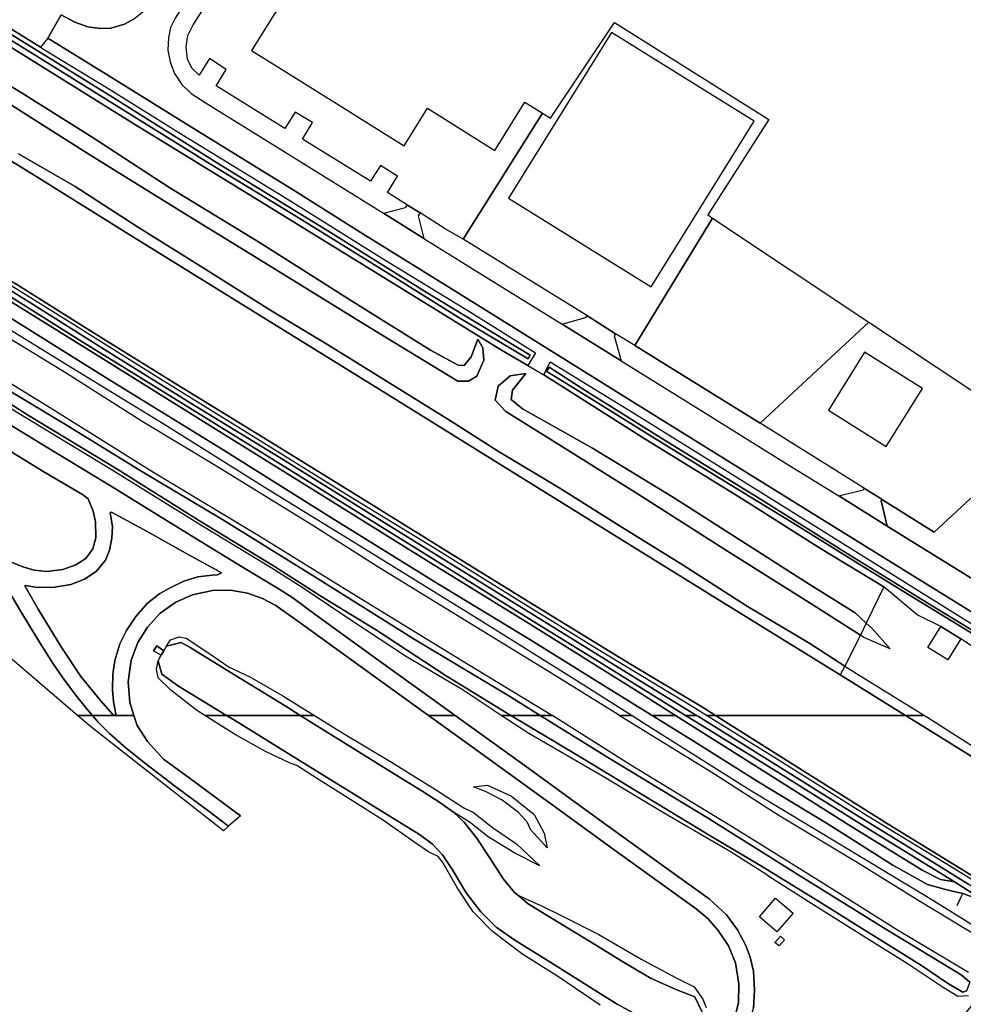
# Model space of a CAD drawing. Extents: x -26035517 to 31750492, y -9237385 to 8160032.
# Tile 101 of 256: x -12175770 to -11937901, y -2438812 to -2190548. Entities that reach past the tile are written whole.
import ezdxf

# ---------------------------------------------------------------- set-up
doc = ezdxf.new("R2010")
doc.units = 0
doc.layers.add('T-25', color=7, linetype='CONTINUOUS')

msp = doc.modelspace()

# ---------------------------------------------------------------- linework, layer by layer
at = {"layer": 'T-25', "color": 9}
for points in [[(-12471833, -1955642, 7020), (-12147099, -2149519, 7003), (-12127597, -2161732, 7703), (-12127597, -2161732, 7703), (-12132852, -2170476, 7703), (-12142139, -2185563, 7703), (-12144230, -2188263, 7703), (-12146760, -2190279, 7703), (-12149381, -2191659, 7703), (-12152759, -2192718, 7703), (-12155450, -2192807, 7703), (-12158553, -2192374, 7703), (-12161854, -2191169, 7703), (-12165312, -2189349, 7703), (-12168719, -2195186, 7533), (-12170517, -2197497, 7544), (-12187675, -2186894, 7330)], [(-12118608, -2167362, 7647), (-12123344, -2168735, 7647), (-12133259, -2184770, 7640), (-12136614, -2190177, 7640), (-12137738, -2192554, 7643), (-12138283, -2195124, 7643), (-12138400, -2198227, 7640), (-12137855, -2201204, 7630), (-12136783, -2204092, 7623), (-12134866, -2206861, 7617), (-12132548, -2209129, 7587), (-12128997, -2211393, 7587), (-12108412, -2224199, 7713), (-12084045, -2239368, 7857), (-12078473, -2237935, 7890), (-12077984, -2237284, 7893), (-12074788, -2239259, 7893), (-12075290, -2239987, 7893), (-12073870, -2245753, 7937), (-12056810, -2256321, 7923), (-12039018, -2267313, 7960), (-12032894, -2265539, 7960), (-12032781, -2265159, 7957)], [(-12077984, -2237284, 7893), (-12083058, -2234147, 7893), (-12080493, -2229967, 7893), (-12084833, -2227354, 7893), (-12087368, -2231287, 7893), (-12104469, -2220678, 7893), (-12101954, -2216473, 7893), (-12106308, -2213891, 7763), (-12108965, -2217981, 7763), (-12126214, -2207220, 7773), (-12123697, -2203120, 7740), (-12127911, -2200371, 7727), (-12130563, -2204533, 7727), (-12132315, -2202823, 7727), (-12133475, -2200552, 7727), (-12133819, -2197399, 7727), (-12133426, -2194575, 7727), (-12132032, -2191818, 7727), (-12123832, -2178965, 7727), (-12117212, -2168236, 7690)], [(-12105759, -2179718, 14843), (-12117358, -2198321, 14843), (-12104647, -2206246, 14843), (-12078880, -2222312, 11447), (-12073003, -2212886, 11477), (-12055976, -2223502, 16290), (-12048391, -2211336, 16290), (-12043952, -2214116, 8007), (-12043952, -2214116, 8007), (-12063980, -2245857, 7957), (-12068493, -2243280, 7957), (-12074788, -2239259, 7893), (-12077984, -2237284, 7893), (-12083058, -2234147, 7893), (-12080493, -2229967, 7893), (-12084833, -2227354, 7893), (-12087368, -2231287, 7893), (-12104469, -2220678, 7893), (-12101954, -2216473, 7893), (-12106308, -2213891, 7763), (-12108965, -2217981, 7763), (-12126214, -2207220, 7773), (-12123697, -2203120, 7740), (-12127911, -2200371, 7727), (-12130563, -2204533, 7727), (-12132315, -2202823, 7727), (-12133475, -2200552, 7727), (-12133819, -2197399, 7727), (-12133426, -2194575, 7727), (-12132032, -2191818, 7727), (-12123832, -2178965, 7727)], [(-12193784, -2184423, 5973), (-12172037, -2197864, 5973), (-12172037, -2197864, 5973), (-12152348, -2210087, 5980), (-12125460, -2226968, 5980), (-12098076, -2243825, 5980), (-12073048, -2259458, 5980), (-12047050, -2275137, 5980), (-12047625, -2276045, 5980), (-12065207, -2265537, 5980), (-12085250, -2253045, 5913), (-12106406, -2239947, 5913), (-12128097, -2226707, 5913), (-12150120, -2213022, 5913), (-12172584, -2199070, 5973), (-12193860, -2185975, 5973)], [(-12193860, -2185975, 5973), (-12172584, -2199070, 5973), (-12150120, -2213022, 5913), (-12128097, -2226707, 5913), (-12106406, -2239947, 5913), (-12085250, -2253045, 5913), (-12065207, -2265537, 5980), (-12047625, -2276045, 5980), (-12047050, -2275137, 5980), (-12073048, -2259458, 5980), (-12098076, -2243825, 5980), (-12125460, -2226968, 5980), (-12152348, -2210087, 5980), (-12172037, -2197864, 5973), (-12172037, -2197864, 5973), (-12193784, -2184423, 5973)], [(-12187675, -2186894, 7330), (-12170517, -2197497, 7544), (-12170517, -2197497, 7544), (-12169755, -2197968, 7553), (-12152920, -2208237, 7710), (-12135678, -2219005, 7707), (-12108355, -2235752, 7853), (-12084600, -2250636, 7970), (-12062136, -2264270, 7993), (-12045746, -2274552, 7863), (-12047642, -2277738, 7663), (-12054355, -2273877, 8160), (-12060028, -2270314, 7620), (-12086134, -2254197, 7413), (-12115507, -2236104, 7377), (-12146542, -2217083, 7250), (-12170433, -2202171, 7243), (-12194068, -2187597, 7147)], [(-12194068, -2187597, 7147), (-12170433, -2202171, 7243), (-12146542, -2217083, 7250), (-12115507, -2236104, 7377), (-12086134, -2254197, 7413), (-12060028, -2270314, 7620), (-12054355, -2273877, 8160), (-12047642, -2277738, 7663), (-12043663, -2280108, 7590), (-12018597, -2295980, 7550), (-11993664, -2311400, 7557), (-11973897, -2323861, 7570), (-11957953, -2333542, 7633), (-11957953, -2333542, 7633), (-11962352, -2342684, 7743), (-11965150, -2340145, 7490), (-11976747, -2332859, 7380), (-11993745, -2322017, 7303), (-12010991, -2310998, 7403), (-12031357, -2298619, 7457), (-12049044, -2288702, 7447), (-12051876, -2286342, 7370), (-12051562, -2283933, 7307), (-12048161, -2279754, 7487), (-12052141, -2280319, 7963), (-12055115, -2282912, 8103), (-12055922, -2286443, 8447), (-12053249, -2289355, 8567), (-12041626, -2296587, 8630), (-12020575, -2309783, 8647), (-11997365, -2324523, 8600), (-11975847, -2338072, 8597), (-11963847, -2345750, 8840), (-11967801, -2353572, 8727), (-11976589, -2347801, 8557), (-11992530, -2338327, 8563), (-12008539, -2328121, 8580), (-12024369, -2318243, 8607), (-12039601, -2308711, 8640), (-12055354, -2299243, 8627), (-12067166, -2291692, 8677), (-12081777, -2282640, 8670), (-12097915, -2272645, 8733), (-12112700, -2263713, 8717), (-12129479, -2253142, 8760), (-12146042, -2242745, 8780), (-12161761, -2232635, 8773), (-12176103, -2224359, 8737)], [(-12146760, -2190279, 7703), (-12149381, -2191659, 7703), (-12152759, -2192718, 7703), (-12155450, -2192807, 7703), (-12158553, -2192374, 7703), (-12161854, -2191169, 7703), (-12165312, -2189349, 7703), (-12168719, -2195186, 7533), (-12153965, -2204249, 7633), (-12130667, -2218775, 7660), (-12106586, -2233636, 7943), (-12089295, -2244507, 7990), (-12068259, -2257539, 7957), (-12045289, -2271886, 8017), (-12020504, -2287285, 7937), (-11996974, -2301922, 7967), (-11974647, -2315815, 7957), (-11949047, -2331702, 7983), (-11921464, -2348754, 7970)], [(-11921464, -2348754, 7970), (-11949047, -2331702, 7983), (-11974647, -2315815, 7957), (-11996974, -2301922, 7967), (-12020504, -2287285, 7937), (-12045289, -2271886, 8017), (-12068259, -2257539, 7957), (-12089295, -2244507, 7990), (-12106586, -2233636, 7943), (-12130667, -2218775, 7660), (-12153965, -2204249, 7633), (-12168719, -2195186, 7533), (-12165312, -2189349, 7703), (-12161854, -2191169, 7703), (-12158553, -2192374, 7703), (-12155450, -2192807, 7703), (-12152759, -2192718, 7703), (-12149381, -2191659, 7703), (-12146760, -2190279, 7703)], [(-12136614, -2190177, 7640), (-12137738, -2192554, 7643), (-12138283, -2195124, 7643), (-12138400, -2198227, 7640), (-12137855, -2201204, 7630), (-12136783, -2204092, 7623), (-12134866, -2206861, 7617), (-12132548, -2209129, 7587), (-12128997, -2211393, 7587), (-12108412, -2224199, 7713), (-12084045, -2239368, 7857), (-12073870, -2245753, 7937), (-12056810, -2256321, 7923), (-12039018, -2267313, 7960), (-12024187, -2276525, 7957), (-12002926, -2289721, 7913), (-11981895, -2302837, 7997), (-11969269, -2310597, 7960), (-11957085, -2318211, 7940), (-11935091, -2331887, 7963)], [(-12168719, -2195186, 7533), (-12170517, -2197497, 7544)], [(-12192590, -2198444, 7183), (-12175153, -2209112, 7180), (-12157539, -2220153, 7270), (-12137901, -2232912, 7333), (-12115613, -2246539, 7333), (-12092111, -2261405, 7310), (-12072207, -2273900, 7287), (-12065280, -2277624, 7380), (-12063700, -2277762, 7437), (-12061955, -2275552, 7417), (-12060296, -2271061, 7390), (-12059004, -2273301, 7760), (-12058779, -2276413, 7987), (-12060522, -2280432, 8157), (-12062612, -2281694, 8263), (-12065304, -2281688, 8423), (-12087463, -2268282, 8563), (-12111770, -2253177, 8583), (-12134188, -2239454, 8667), (-12158052, -2224593, 8667), (-12179428, -2211100, 8850)], [(-12179428, -2211100, 8850), (-12158052, -2224593, 8667), (-12134188, -2239454, 8667), (-12111770, -2253177, 8583), (-12087463, -2268282, 8563), (-12065304, -2281688, 8423), (-12062612, -2281694, 8263), (-12060522, -2280432, 8157), (-12058779, -2276413, 7987), (-12059004, -2273301, 7760), (-12060296, -2271061, 7390), (-12061955, -2275552, 7417), (-12063700, -2277762, 7437), (-12065280, -2277624, 7380), (-12072207, -2273900, 7287), (-12092111, -2261405, 7310), (-12115613, -2246539, 7333), (-12137901, -2232912, 7333), (-12157539, -2220153, 7270), (-12175153, -2209112, 7180), (-12192590, -2198444, 7183)], [(-12192590, -2198444, 7183), (-12175153, -2209112, 7180), (-12157539, -2220153, 7270), (-12137901, -2232912, 7333), (-12115613, -2246539, 7333), (-12092111, -2261405, 7310), (-12072207, -2273900, 7287), (-12065280, -2277624, 7380), (-12063700, -2277762, 7437), (-12061955, -2275552, 7417), (-12060296, -2271061, 7390), (-12059004, -2273301, 7760), (-12058779, -2276413, 7987), (-12060522, -2280432, 8157), (-12062612, -2281694, 8263), (-12065304, -2281688, 8423), (-12087463, -2268282, 8563), (-12111770, -2253177, 8583), (-12134188, -2239454, 8667), (-12158052, -2224593, 8667), (-12179428, -2211100, 8850)], [(-11952493, -2365970, 7933), (-11968954, -2355734, 7933), (-11998334, -2337565, 7933), (-12025734, -2320566, 7933), (-12056485, -2301502, 7933), (-12083415, -2284803, 7933), (-12111776, -2267229, 7933), (-12148822, -2244258, 7933), (-12172149, -2229792, 7933), (-12185369, -2221618, 7987)], [(-12176103, -2224359, 8737), (-12161761, -2232635, 8773), (-12146042, -2242745, 8780), (-12129479, -2253142, 8760), (-12112700, -2263713, 8717), (-12097915, -2272645, 8733), (-12081777, -2282640, 8670), (-12067166, -2291692, 8677), (-12055354, -2299243, 8627), (-12039601, -2308711, 8640), (-12024369, -2318243, 8607), (-12008539, -2328121, 8580), (-11992530, -2338327, 8563), (-11976589, -2347801, 8557), (-11967801, -2353572, 8727), (-11967801, -2353572, 8727), (-11968954, -2355734, 7933), (-11998334, -2337565, 7933), (-12025734, -2320566, 7933), (-12056485, -2301502, 7933), (-12083415, -2284803, 7933), (-12111776, -2267229, 7933), (-12148822, -2244258, 7933), (-12172149, -2229792, 7933), (-12185369, -2221618, 7987)], [(-12176103, -2224359, 8737), (-12161761, -2232635, 8773), (-12146042, -2242745, 8780), (-12129479, -2253142, 8760), (-12112700, -2263713, 8717), (-12097915, -2272645, 8733), (-12081777, -2282640, 8670), (-12067166, -2291692, 8677), (-12055354, -2299243, 8627), (-12039601, -2308711, 8640), (-12024369, -2318243, 8607), (-12008539, -2328121, 8580), (-11992530, -2338327, 8563), (-11976589, -2347801, 8557), (-11967801, -2353572, 8727), (-11964841, -2355430, 8570), (-11947689, -2365970, 8567), (-11947689, -2365970, 8567), (-11952493, -2365970, 7933), (-11968954, -2355734, 7933), (-11998334, -2337565, 7933), (-12025734, -2320566, 7933), (-12056485, -2301502, 7933), (-12083415, -2284803, 7933), (-12111776, -2267229, 7933), (-12148822, -2244258, 7933), (-12172149, -2229792, 7933), (-12185369, -2221618, 7987)], [(-12185369, -2221618, 7987), (-12172149, -2229792, 7933), (-12148822, -2244258, 7933), (-12111776, -2267229, 7933), (-12083415, -2284803, 7933), (-12056485, -2301502, 7933), (-12025734, -2320566, 7933), (-11998334, -2337565, 7933), (-11968954, -2355734, 7933), (-11952493, -2365970, 7933), (-11952493, -2365970, 7933), (-12000341, -2365970, 7933), (-12003610, -2363904, 7933), (-12021764, -2353088, 7933), (-12046326, -2338023, 7870), (-12067465, -2324962, 7870), (-12089606, -2311230, 7870), (-12113161, -2296636, 7870), (-12135283, -2283007, 7870), (-12156975, -2269548, 7870), (-12177184, -2256868, 7870)], [(-12068493, -2243280, 7957), (-12074788, -2239259, 7893)], [(-12073870, -2245753, 7937), (-12084045, -2239368, 7857)], [(-12063980, -2245857, 7957), (-12068493, -2243280, 7957)], [(-12010421, -2365970, 8430), (-12020144, -2359836, 8423), (-12047281, -2342881, 8423), (-12073287, -2326824, 8423), (-12101589, -2309172, 8423), (-12130235, -2291321, 8423), (-12155989, -2275313, 8423), (-12183526, -2258253, 8423), (-12202424, -2246554, 8527)], [(-12005161, -2365970, 8547), (-12023914, -2354506, 8557), (-12045356, -2341222, 8573), (-12065977, -2328426, 8620), (-12088083, -2314760, 8640), (-12110342, -2300840, 8587), (-12131705, -2287806, 8580), (-12152096, -2275123, 8610), (-12172820, -2262147, 8600), (-12187600, -2252925, 8590), (-12199319, -2245729, 8583)], [(-12197055, -2244489, 7987), (-12177184, -2256868, 7870), (-12156975, -2269548, 7870), (-12135283, -2283007, 7870), (-12113161, -2296636, 7870), (-12089606, -2311230, 7870), (-12067465, -2324962, 7870), (-12046326, -2338023, 7870), (-12021764, -2353088, 7933), (-12003610, -2363904, 7933), (-12000341, -2365970, 7933)], [(-12199958, -2246846, 8587), (-12180730, -2258756, 8610), (-12159151, -2272250, 8653), (-12136934, -2286006, 8637), (-12114499, -2299814, 8657), (-12093806, -2312695, 8597), (-12072111, -2326125, 8603), (-12049106, -2340500, 8570), (-12026992, -2354159, 8540), (-12007921, -2365970, 8507)], [(-12203809, -2249733, 8463), (-12181470, -2263714, 8330), (-12152897, -2281517, 8393), (-12124477, -2298971, 8397), (-12097141, -2316159, 8313), (-12070875, -2332453, 8293), (-12047190, -2346833, 8293), (-12027557, -2359035, 8293), (-12016349, -2365970, 8325)], [(-12187600, -2252925, 8590), (-12172820, -2262147, 8600), (-12152096, -2275123, 8610), (-12131705, -2287806, 8580), (-12110342, -2300840, 8587), (-12088083, -2314760, 8640), (-12065977, -2328426, 8620), (-12045356, -2341222, 8573), (-12023914, -2354506, 8557), (-12005161, -2365970, 8547), (-12005161, -2365970, 8547), (-12007921, -2365970, 8507), (-12026992, -2354159, 8540), (-12049106, -2340500, 8570), (-12072111, -2326125, 8603), (-12093806, -2312695, 8597), (-12114499, -2299814, 8657), (-12136934, -2286006, 8637), (-12159151, -2272250, 8653), (-12180730, -2258756, 8610)], [(-12177184, -2256868, 7870), (-12156975, -2269548, 7870), (-12135283, -2283007, 7870), (-12113161, -2296636, 7870), (-12089606, -2311230, 7870), (-12067465, -2324962, 7870), (-12046326, -2338023, 7870), (-12021764, -2353088, 7933), (-12003610, -2363904, 7933), (-12000341, -2365970, 7933), (-12000341, -2365970, 7933), (-12002644, -2365970, 8577), (-12006217, -2363754, 8577), (-12028492, -2350268, 8583), (-12050860, -2336516, 8593), (-12071095, -2323917, 8627), (-12092851, -2310614, 8607), (-12116632, -2295791, 8597), (-12139573, -2281616, 8640), (-12161744, -2267738, 8593), (-12182747, -2254675, 8567)], [(-12183526, -2258253, 8423), (-12155989, -2275313, 8423), (-12130235, -2291321, 8423), (-12101589, -2309172, 8423), (-12073287, -2326824, 8423), (-12047281, -2342881, 8423), (-12020144, -2359836, 8423), (-12010421, -2365970, 8430), (-12010421, -2365970, 8430), (-12016349, -2365970, 8325), (-12027557, -2359035, 8293), (-12047190, -2346833, 8293), (-12070875, -2332453, 8293), (-12097141, -2316159, 8313), (-12124477, -2298971, 8397), (-12152897, -2281517, 8393), (-12181470, -2263714, 8330)], [(-12190722, -2261043, 8267), (-12165548, -2276463, 8267), (-12139199, -2292643, 8267), (-12113442, -2308775, 8260), (-12088591, -2324020, 8260), (-12060455, -2341437, 8280), (-12035325, -2357147, 8220), (-12021397, -2365970, 8209), (-12024650, -2365970, 7477), (-12024822, -2365864, 7477), (-12043100, -2354445, 7413), (-12065898, -2340506, 7480), (-12085212, -2328650, 7450), (-12101633, -2318271, 7430), (-12125931, -2303286, 7370), (-12144935, -2291874, 7400), (-12164022, -2279686, 7337), (-12185025, -2266936, 7317)], [(-12044604, -2365970, 6483), (-12052488, -2361073, 6483), (-12076371, -2346774, 6483), (-12101371, -2331064, 6483), (-12124840, -2316447, 6483), (-12144980, -2304430, 6483), (-12164191, -2292601, 6483), (-12186634, -2279197, 6483), (-12200015, -2270908, 6483), (-12213235, -2262251, 6373)], [(-12214636, -2264507, 6373), (-12194212, -2277166, 6327), (-12173803, -2290145, 6327), (-12151056, -2303929, 6327), (-12130478, -2316899, 6327), (-12111798, -2328283, 6327), (-12099857, -2335861, 6327), (-12085861, -2344470, 6327), (-12068267, -2355973, 6327), (-12057209, -2362836, 6327), (-12051978, -2365970, 6327)], [(-12024187, -2276525, 7957), (-12039018, -2267313, 7960)], [(-12065973, -2365970, 7342), (-12067495, -2364871, 7347), (-12084528, -2352593, 7397), (-12100994, -2340681, 7527), (-12106956, -2336345, 7597), (-12110393, -2334152, 7607), (-12119465, -2328669, 7770), (-12125487, -2324980, 7727), (-12139001, -2316643, 7267), (-12152467, -2308344, 7257), (-12168675, -2298535, 7233), (-12184161, -2289101, 7140), (-12202286, -2278165, 7213), (-12213288, -2271561, 7250)], [(-12025546, -2269718, 7957), (-12025895, -2270262, 7957), (-12024187, -2276525, 7957), (-12002926, -2289721, 7913), (-11981895, -2302837, 7997), (-11969269, -2310597, 7960), (-11963113, -2309116, 8043), (-11962848, -2308723, 8137)], [(-12195063, -2271885, 7100), (-12168910, -2287814, 7097), (-12141759, -2304801, 7167), (-12115272, -2320802, 7170), (-12092091, -2335072, 7290), (-12064541, -2351987, 7480), (-12041435, -2365970, 7490), (-12041435, -2365970, 7490), (-12044604, -2365970, 6483), (-12052488, -2361073, 6483), (-12076371, -2346774, 6483), (-12101371, -2331064, 6483), (-12124840, -2316447, 6483), (-12144980, -2304430, 6483), (-12164191, -2292601, 6483), (-12186634, -2279197, 6483)], [(-12195063, -2271885, 7100), (-12168910, -2287814, 7097), (-12141759, -2304801, 7167), (-12115272, -2320802, 7170), (-12092091, -2335072, 7290), (-12064541, -2351987, 7480), (-12041435, -2365970, 7490), (-12044604, -2365970, 6483), (-12052488, -2361073, 6483), (-12076371, -2346774, 6483), (-12101371, -2331064, 6483), (-12124840, -2316447, 6483), (-12144980, -2304430, 6483), (-12164191, -2292601, 6483), (-12186634, -2279197, 6483)], [(-12020738, -2272698, 7957), (-11989088, -2292260, 8320)], [(-12194212, -2277166, 6327), (-12173803, -2290145, 6327), (-12151056, -2303929, 6327), (-12130478, -2316899, 6327), (-12111798, -2328283, 6327), (-12099857, -2335861, 6327), (-12085861, -2344470, 6327), (-12068267, -2355973, 6327), (-12057209, -2362836, 6327), (-12051978, -2365970, 6327), (-12054386, -2365970, 7390), (-12054386, -2365970, 7390), (-12063964, -2359612, 7400), (-12078544, -2350997, 7397), (-12092015, -2342138, 7400), (-12104292, -2333924, 7383), (-12112392, -2328773, 7323), (-12129823, -2318200, 7217), (-12152471, -2304166, 7183), (-12175509, -2290144, 7140), (-12197264, -2276753, 7127)], [(-12194212, -2277166, 6327), (-12173803, -2290145, 6327), (-12151056, -2303929, 6327), (-12130478, -2316899, 6327), (-12111798, -2328283, 6327), (-12099857, -2335861, 6327), (-12085861, -2344470, 6327), (-12068267, -2355973, 6327), (-12057209, -2362836, 6327), (-12051978, -2365970, 6327), (-12054386, -2365970, 7390), (-12054386, -2365970, 7390), (-12063964, -2359612, 7400), (-12078544, -2350997, 7397), (-12092015, -2342138, 7400), (-12104292, -2333924, 7383), (-12112392, -2328773, 7323), (-12129823, -2318200, 7217), (-12152471, -2304166, 7183), (-12175509, -2290144, 7140), (-12197264, -2276753, 7127)], [(-12186634, -2279197, 6483), (-12164191, -2292601, 6483), (-12144980, -2304430, 6483), (-12124840, -2316447, 6483), (-12101371, -2331064, 6483), (-12076371, -2346774, 6483), (-12052488, -2361073, 6483), (-12044604, -2365970, 6483), (-12051978, -2365970, 6327), (-12051978, -2365970, 6327), (-12057209, -2362836, 6327), (-12068267, -2355973, 6327), (-12085861, -2344470, 6327), (-12099857, -2335861, 6327), (-12111798, -2328283, 6327), (-12130478, -2316899, 6327), (-12151056, -2303929, 6327), (-12173803, -2290145, 6327), (-12194212, -2277166, 6327)], [(-12186634, -2279197, 6483), (-12164191, -2292601, 6483), (-12144980, -2304430, 6483), (-12124840, -2316447, 6483), (-12101371, -2331064, 6483), (-12076371, -2346774, 6483), (-12052488, -2361073, 6483), (-12044604, -2365970, 6483), (-12051978, -2365970, 6327), (-12051978, -2365970, 6327), (-12057209, -2362836, 6327), (-12068267, -2355973, 6327), (-12085861, -2344470, 6327), (-12099857, -2335861, 6327), (-12111798, -2328283, 6327), (-12130478, -2316899, 6327), (-12151056, -2303929, 6327), (-12173803, -2290145, 6327), (-12194212, -2277166, 6327)], [(-12226468, -2290259, 7317), (-12217911, -2296830, 7143), (-12208729, -2303806, 7167), (-12201118, -2309462, 7190), (-12195728, -2313860, 7200), (-12191577, -2317880, 7173), (-12186852, -2323223, 7177), (-12182697, -2328322, 7190), (-12179053, -2333783, 7190), (-12174951, -2340577, 7187), (-12170763, -2347465, 7210), (-12167293, -2352963, 7273), (-12164517, -2357101, 7347), (-12161365, -2361192, 7440), (-12158895, -2364209, 7567), (-12157408, -2365970, 7618)], [(-12184161, -2289101, 7140), (-12168675, -2298535, 7233), (-12152467, -2308344, 7257), (-12139001, -2316643, 7267), (-12125487, -2324980, 7727), (-12119465, -2328669, 7770), (-12110393, -2334152, 7607), (-12106956, -2336345, 7597), (-12100994, -2340681, 7527), (-12084528, -2352593, 7397), (-12067495, -2364871, 7347), (-12065973, -2365970, 7342), (-12065973, -2365970, 7342), (-12072742, -2365970, 7190), (-12088056, -2354907, 7193), (-12103916, -2343463, 7137), (-12111225, -2338288, 7217), (-12114589, -2336471, 7257), (-12118305, -2335161, 7240), (-12122638, -2334361, 7307), (-12127150, -2334511, 7287), (-12132184, -2335542, 7317), (-12136384, -2337446, 7257), (-12140336, -2340211, 7217), (-12143545, -2343703, 7177), (-12145972, -2347613, 7223), (-12147694, -2352080, 7277), (-12148452, -2357528, 7333), (-12148012, -2362751, 7393), (-12146976, -2365970, 7373), (-12151782, -2365970, 7811), (-12151532, -2365639, 7813), (-12152138, -2362518, 7917), (-12152401, -2359473, 7943), (-12152284, -2355599, 7947), (-12151769, -2352111, 7910), (-12150510, -2347954, 7843), (-12148834, -2344588, 7790), (-12146508, -2341037, 7747), (-12143520, -2337693, 7727), (-12140483, -2335269, 7767), (-12137653, -2333680, 7847), (-12134412, -2332161, 7890), (-12130829, -2331057, 7920), (-12127259, -2330568, 7900), (-12125945, -2330485, 7827), (-12124933, -2330026, 7817), (-12126105, -2329322, 7810), (-12133436, -2325345, 7583), (-12143668, -2319574, 7253), (-12152654, -2314738, 7333), (-12152995, -2314837, 7350), (-12152355, -2318382, 7373), (-12152560, -2321272, 7423), (-12153124, -2324294, 7423), (-12154154, -2326837, 7420), (-12156511, -2329671, 7400), (-12159424, -2331649, 7397), (-12162857, -2332958, 7390), (-12167035, -2333658, 7393), (-12171387, -2333687, 7357), (-12174266, -2333237, 7317), (-12174512, -2333321, 7310), (-12171112, -2339212, 7233), (-12165344, -2348718, 7330), (-12160343, -2356147, 7483), (-12155431, -2362229, 7573), (-12152262, -2365770, 7707), (-12151782, -2365970, 7811), (-12157408, -2365970, 7618), (-12158895, -2364209, 7567), (-12161365, -2361192, 7440), (-12164517, -2357101, 7347), (-12167293, -2352963, 7273), (-12170763, -2347465, 7210), (-12174951, -2340577, 7187), (-12179053, -2333783, 7190)], [(-12182234, -2296892, 7183), (-12169691, -2304526, 7187), (-12159962, -2310227, 7233), (-12158468, -2311381, 7243), (-12157273, -2314458, 7237), (-12156686, -2317175, 7230), (-12156573, -2321158, 7210), (-12157311, -2323972, 7213), (-12159093, -2326425, 7217), (-12161580, -2328029, 7213), (-12164938, -2329190, 7213), (-12168950, -2329669, 7240), (-12172158, -2329309, 7283), (-12174994, -2328502, 7283), (-12177859, -2327349, 7283)], [(-12177859, -2327349, 7283), (-12174994, -2328502, 7283), (-12172158, -2329309, 7283), (-12168950, -2329669, 7240), (-12164938, -2329190, 7213), (-12161580, -2328029, 7213), (-12159093, -2326425, 7217), (-12157311, -2323972, 7213), (-12156573, -2321158, 7210), (-12156686, -2317175, 7230), (-12157273, -2314458, 7237), (-12158468, -2311381, 7243), (-12159962, -2310227, 7233), (-12169691, -2304526, 7187), (-12182234, -2296892, 7183)], [(-11963055, -2308595, 8137), (-11962848, -2308723, 8137), (-11958408, -2311478, 8137), (-11958254, -2311573, 8137)], [(-11957085, -2318211, 7940), (-11969269, -2310597, 7960)], [(-11958408, -2311478, 8137), (-11958619, -2311884, 8050), (-11957085, -2318211, 7940), (-11935091, -2331887, 7963), (-11911382, -2346662, 7963), (-11909323, -2347800, 7947), (-11906366, -2348878, 7920), (-11903708, -2349491, 7907), (-11900057, -2349899, 7900), (-11896447, -2349997, 7917), (-11892454, -2349443, 7950), (-11888334, -2348292, 7967), (-11885491, -2347076, 7940), (-11882572, -2345293, 7953), (-11879143, -2342275, 7957), (-11865335, -2329255, 7900)], [(-12151782, -2365970, 7811), (-12152262, -2365770, 7707), (-12155431, -2362229, 7573), (-12160343, -2356147, 7483), (-12165344, -2348718, 7330), (-12171112, -2339212, 7233), (-12174512, -2333321, 7310), (-12174266, -2333237, 7317), (-12171387, -2333687, 7357), (-12167035, -2333658, 7393), (-12162857, -2332958, 7390), (-12159424, -2331649, 7397), (-12156511, -2329671, 7400), (-12154154, -2326837, 7420), (-12153124, -2324294, 7423), (-12152560, -2321272, 7423), (-12152355, -2318382, 7373), (-12152995, -2314837, 7350), (-12152654, -2314738, 7333), (-12143668, -2319574, 7253), (-12133436, -2325345, 7583), (-12126105, -2329322, 7810), (-12124933, -2330026, 7817), (-12125945, -2330485, 7827), (-12127259, -2330568, 7900), (-12130829, -2331057, 7920), (-12134412, -2332161, 7890), (-12137653, -2333680, 7847), (-12140483, -2335269, 7767), (-12143520, -2337693, 7727), (-12146508, -2341037, 7747), (-12148834, -2344588, 7790), (-12150510, -2347954, 7843), (-12151769, -2352111, 7910), (-12152284, -2355599, 7947), (-12152401, -2359473, 7943), (-12152138, -2362518, 7917), (-12151532, -2365639, 7813)], [(-12179053, -2333783, 7190), (-12174951, -2340577, 7187), (-12170763, -2347465, 7210), (-12167293, -2352963, 7273), (-12164517, -2357101, 7347), (-12161365, -2361192, 7440), (-12158895, -2364209, 7567), (-12157408, -2365970, 7618), (-12161182, -2365970, 7392), (-12191261, -2340239, 7220)], [(-12146976, -2365970, 7373), (-12148012, -2362751, 7393), (-12148452, -2357528, 7333), (-12147694, -2352080, 7277), (-12145972, -2347613, 7223), (-12143545, -2343703, 7177), (-12140336, -2340211, 7217), (-12136384, -2337446, 7257), (-12132184, -2335542, 7317), (-12127150, -2334511, 7287), (-12122638, -2334361, 7307), (-12118305, -2335161, 7240), (-12114589, -2336471, 7257), (-12111225, -2338288, 7217), (-12103916, -2343463, 7137), (-12088056, -2354907, 7193), (-12072742, -2365970, 7190)], [(-11943579, -2343555, 8723), (-11938550, -2346649, 9427), (-11941815, -2351957, 9427), (-11946844, -2348863, 9427), (-11943579, -2343555, 8723)], [(-12139411, -2349668, 6609), (-12141167, -2348409, 7063), (-12142013, -2349719, 7063), (-12140087, -2350817, 6635)], [(-12105040, -2365970, 6589), (-12108887, -2363578, 6587), (-12121608, -2355764, 6590), (-12132833, -2348865, 6563), (-12135052, -2347554, 6557), (-12138750, -2348544, 6583)], [(-12140891, -2352182, 6667), (-12139911, -2355569, 6670), (-12135767, -2358595, 6670), (-12123635, -2365970, 6627)], [(-12151532, -2365639, 7813), (-12151782, -2365970, 7811)], [(-12157408, -2365970, 7618), (-12155974, -2367668, 7667), (-12153120, -2370570, 7800), (-12148917, -2374222, 7843), (-12143945, -2378153, 7800), (-12136767, -2383724, 7583), (-12128384, -2389934, 7327), (-12123109, -2393917, 7230)], [(-12120090, -2391283, 7070), (-12133032, -2381683, 7103), (-12139492, -2377020, 7130), (-12143558, -2372589, 7277), (-12146160, -2368503, 7357), (-12146976, -2365970, 7373)], [(-12029453, -2439043, 7757), (-12039958, -2431893, 7567), (-12048905, -2426270, 7413), (-12056586, -2420417, 7300), (-12061426, -2415518, 7190), (-12065416, -2409557, 7253), (-12069098, -2403097, 7120), (-12070297, -2401531, 7017), (-12072739, -2400359, 7123), (-12076134, -2398029, 7370), (-12084304, -2392285, 7347), (-12101881, -2381215, 7253), (-12105940, -2378571, 7147), (-12107550, -2378009, 7150), (-12113841, -2375040, 7617), (-12121633, -2370698, 7870), (-12129085, -2365970, 7880), (-12123635, -2365970, 6627), (-12123635, -2365970, 6627), (-12121641, -2367182, 6620), (-12105936, -2376936, 6500), (-12088103, -2387909, 6490), (-12075000, -2396031, 6523), (-12071668, -2398475, 6523), (-12069154, -2401165, 6523), (-12066688, -2404866, 6523), (-12063228, -2410664, 6523), (-12059511, -2415521, 6523), (-12055645, -2419339, 6523), (-12050979, -2422669, 6523), (-12041854, -2428274, 6523), (-12030535, -2435454, 6523), (-12025166, -2438741, 6523), (-12021101, -2440944, 6523)], [(-12123635, -2365970, 6627), (-12121641, -2367182, 6620), (-12105936, -2376936, 6500), (-12088103, -2387909, 6490), (-12075000, -2396031, 6523), (-12071668, -2398475, 6523), (-12069154, -2401165, 6523), (-12066688, -2404866, 6523), (-12063228, -2410664, 6523), (-12059511, -2415521, 6523), (-12055645, -2419339, 6523), (-12050979, -2422669, 6523), (-12041854, -2428274, 6523), (-12030535, -2435454, 6523), (-12025166, -2438741, 6523), (-12021101, -2440944, 6523), (-12014455, -2443783, 6523), (-12009075, -2445969, 6523), (-12005203, -2444790, 6840)], [(-12021101, -2440944, 6523), (-12025166, -2438741, 6523), (-12030535, -2435454, 6523), (-12041854, -2428274, 6523), (-12050979, -2422669, 6523), (-12055645, -2419339, 6523), (-12059511, -2415521, 6523), (-12063228, -2410664, 6523), (-12066688, -2404866, 6523), (-12069154, -2401165, 6523), (-12071668, -2398475, 6523), (-12075000, -2396031, 6523), (-12088103, -2387909, 6490), (-12105936, -2376936, 6500), (-12121641, -2367182, 6620), (-12123635, -2365970, 6627), (-12105040, -2365970, 6589), (-12105040, -2365970, 6589), (-12095570, -2371858, 6593), (-12082864, -2379789, 6557), (-12074111, -2385171, 6573), (-12069861, -2387905, 6577), (-12066405, -2390392, 6577), (-12063814, -2392773, 6563), (-12060655, -2396834, 6527), (-12057176, -2402028, 6487), (-12053847, -2407253, 6450), (-12051067, -2410630, 6433), (-12050316, -2411230, 6433), (-12047556, -2413437, 6433), (-12042388, -2416646, 6450), (-12031445, -2423310, 6507), (-12024022, -2427923, 6543), (-12016619, -2432319, 6557), (-12010149, -2435193, 6593), (-12005602, -2436929, 6610), (-12003748, -2440830, 6840)], [(-12003748, -2440830, 6840), (-12005602, -2436929, 6610), (-12010149, -2435193, 6593), (-12016619, -2432319, 6557), (-12024022, -2427923, 6543), (-12031445, -2423310, 6507), (-12042388, -2416646, 6450), (-12047556, -2413437, 6433), (-12050316, -2411230, 6433), (-12051067, -2410630, 6433), (-12053847, -2407253, 6450), (-12057176, -2402028, 6487), (-12060655, -2396834, 6527), (-12063814, -2392773, 6563), (-12066405, -2390392, 6577), (-12069861, -2387905, 6577), (-12074111, -2385171, 6573), (-12082864, -2379789, 6557), (-12095570, -2371858, 6593), (-12105040, -2365970, 6589)], [(-12072742, -2365970, 7190), (-12069794, -2368100, 7190), (-12056537, -2377637, 7173), (-12042187, -2388024, 7167), (-12025888, -2399832, 7157), (-12013273, -2408930, 7117), (-12005246, -2414739, 7163), (-12002292, -2417189, 7197), (-11999680, -2420170, 7250), (-11997112, -2424084, 7293), (-11995338, -2428346, 7323), (-11994455, -2433611, 7340), (-11994583, -2438368, 7317), (-11995578, -2442539, 7320), (-11997328, -2446712, 7313), (-11999664, -2450317, 7273), (-12002494, -2453192, 7233), (-12004944, -2454868, 7230)], [(-11995578, -2442539, 7320), (-11994583, -2438368, 7317), (-11994455, -2433611, 7340), (-11995338, -2428346, 7323), (-11997112, -2424084, 7293), (-11999680, -2420170, 7250), (-12002292, -2417189, 7197), (-12005246, -2414739, 7163), (-12013273, -2408930, 7117), (-12025888, -2399832, 7157), (-12042187, -2388024, 7167), (-12056537, -2377637, 7173), (-12069794, -2368100, 7190), (-12072742, -2365970, 7190), (-12072742, -2365970, 7190), (-12065973, -2365970, 7342), (-12047384, -2379390, 7283), (-12029157, -2392605, 7390), (-12013201, -2404164, 7550), (-12001989, -2412235, 7717), (-11997610, -2416283, 7807), (-11994854, -2420031, 7827), (-11992751, -2424007, 7887), (-11991669, -2426924, 7883), (-11990778, -2430456, 7880), (-11990541, -2435215, 7867), (-11990805, -2439813, 7800)], [(-12000948, -2456935, 7767), (-11998339, -2454783, 7767), (-11995517, -2451341, 7767), (-11993973, -2448649, 7767), (-11992045, -2444190, 7767), (-11990805, -2439813, 7800), (-11990541, -2435215, 7867), (-11990778, -2430456, 7880), (-11991669, -2426924, 7883), (-11992751, -2424007, 7887), (-11994854, -2420031, 7827), (-11997610, -2416283, 7807), (-12001989, -2412235, 7717), (-12013201, -2404164, 7550), (-12029157, -2392605, 7390), (-12047384, -2379390, 7283), (-12065973, -2365970, 7342)], [(-11936552, -2436707, 7707), (-11939299, -2436883, 7707), (-11942961, -2434607, 7703), (-11951834, -2428700, 7633), (-11962283, -2422101, 7583), (-11976054, -2413460, 7620), (-11986905, -2406549, 7667), (-11987440, -2406205, 7665), (-11996440, -2400426, 7633), (-12013456, -2390546, 7523), (-12028838, -2381255, 7400), (-12047461, -2370567, 7383), (-12054386, -2365970, 7390), (-12051978, -2365970, 6327), (-12047986, -2368362, 6327), (-12033780, -2376798, 6327), (-12018215, -2386371, 6327), (-12001549, -2396448, 6327), (-11988363, -2404208, 6417), (-11974540, -2412752, 6477), (-11962905, -2420009, 6483), (-11948400, -2429067, 6483), (-11941598, -2433608, 6483), (-11937979, -2435749, 6483), (-11937110, -2435437, 6483)], [(-11936270, -2433268, 6483), (-11938467, -2431370, 6483), (-11957393, -2419886, 6483), (-11979360, -2406217, 6483), (-12002377, -2391817, 6483), (-12027330, -2376699, 6483), (-12044604, -2365970, 6483), (-12044604, -2365970, 6483), (-12041435, -2365970, 7490), (-12041410, -2365985, 7490), (-12021711, -2378450, 7560), (-11995109, -2394614, 7627), (-11973763, -2407967, 7630), (-11954455, -2420018, 7667), (-11936606, -2430690, 7707)], [(-12016349, -2365970, 8325), (-12006383, -2372136, 8353), (-11989405, -2382822, 8343), (-11971968, -2393417, 8323), (-11955701, -2403737, 8400), (-11946899, -2408566, 8487), (-11941748, -2410047, 8497), (-11937997, -2410892, 8503), (-11932716, -2412787, 8580)], [(-11940102, -2407936, 8610), (-11943647, -2407376, 8507), (-11948125, -2405114, 8507), (-11965963, -2394066, 8503), (-11993368, -2376728, 8443), (-12010421, -2365970, 8430)], [(-12007921, -2365970, 8507), (-12003648, -2368616, 8500), (-11984687, -2380305, 8503), (-11960589, -2395320, 8553), (-11941474, -2407074, 8620), (-11940102, -2407936, 8610), (-11935884, -2410587, 8580), (-11932774, -2412723, 8580), (-11932716, -2412787, 8580), (-11930710, -2415017, 8573), (-11928500, -2418820, 8560), (-11927699, -2422610, 8573), (-11927901, -2426399, 8547), (-11929167, -2430124, 8463), (-11929941, -2431716, 8420), (-11931037, -2433276, 8400), (-11939210, -2443194, 8117), (-11953179, -2459290, 8033), (-11966577, -2474721, 7910)], [(-11935884, -2410587, 8580), (-11940102, -2407936, 8610), (-11941474, -2407074, 8620), (-11960589, -2395320, 8553), (-11984687, -2380305, 8503), (-12003648, -2368616, 8500), (-12007921, -2365970, 8507), (-12005161, -2365970, 8547), (-12004674, -2366268, 8547), (-11985206, -2378348, 8530), (-11967537, -2389439, 8593), (-11951393, -2399377, 8597), (-11936747, -2408467, 8583)], [(-11888651, -2444626, 8427), (-11895193, -2440665, 8413), (-11908542, -2432833, 8463), (-11913187, -2430034, 8493), (-11916215, -2427936, 8483), (-11919529, -2424907, 8483), (-11923543, -2420513, 8513), (-11927004, -2415955, 8570), (-11928894, -2413946, 8573), (-11931990, -2411573, 8590), (-11936747, -2408467, 8583), (-11951393, -2399377, 8597), (-11967537, -2389439, 8593), (-11985206, -2378348, 8530), (-12004674, -2366268, 8547), (-12005161, -2365970, 8547)], [(-11806725, -2487448, 8717), (-11830710, -2472573, 8940), (-11864709, -2451493, 8843), (-11886489, -2437614, 8707), (-11897520, -2430881, 8550), (-11911571, -2421996, 8600), (-11927189, -2412668, 8573), (-11940722, -2404291, 8580), (-11962168, -2391302, 8583), (-11985405, -2376660, 8577), (-12002644, -2365970, 8577), (-12002644, -2365970, 8577), (-12000341, -2365970, 7933), (-11977846, -2380188, 7933), (-11956875, -2393370, 7933), (-11934649, -2407000, 7933), (-11915117, -2418761, 7933), (-11888134, -2435520, 7933), (-11815214, -2480962, 7933), (-11749999, -2521555, 7933)], [(-12000341, -2365970, 7933), (-11977846, -2380188, 7933), (-11956875, -2393370, 7933), (-11934649, -2407000, 7933), (-11915117, -2418761, 7933), (-11888134, -2435520, 7933)], [(-11749999, -2521555, 7933), (-11815214, -2480962, 7933), (-11888134, -2435520, 7933), (-11915117, -2418761, 7933), (-11934649, -2407000, 7933), (-11956875, -2393370, 7933), (-11977846, -2380188, 7933), (-12000341, -2365970, 7933), (-11952493, -2365970, 7933), (-11950542, -2367183, 7933), (-11921945, -2384896, 7933), (-11896905, -2400295, 7933), (-11874550, -2414322, 7933), (-11864891, -2420350, 7970), (-11837943, -2437030, 7907), (-11794389, -2464048, 7903)], [(-11874550, -2414322, 7933), (-11896905, -2400295, 7933), (-11921945, -2384896, 7933), (-11950542, -2367183, 7933), (-11952493, -2365970, 7933)], [(-11794389, -2464048, 7903), (-11837943, -2437030, 7907), (-11864891, -2420350, 7970), (-11874550, -2414322, 7933), (-11896905, -2400295, 7933), (-11921945, -2384896, 7933), (-11950542, -2367183, 7933), (-11952493, -2365970, 7933), (-11952493, -2365970, 7933), (-11947689, -2365970, 8567), (-11946822, -2366503, 8567), (-11930083, -2377200, 8543), (-11912459, -2388274, 8527), (-11897632, -2397794, 8523), (-11887891, -2404540, 8443), (-11875197, -2412518, 8463), (-11871477, -2414377, 8607), (-11864566, -2417190, 8763), (-11857715, -2420874, 8967), (-11848428, -2426184, 8963), (-11835635, -2433701, 8897), (-11813694, -2448419, 8863), (-11791390, -2461969, 8757)], [(-12003748, -2440830, 6840), (-12005602, -2436929, 6610), (-12010149, -2435193, 6593), (-12016619, -2432319, 6557), (-12024022, -2427923, 6543), (-12031445, -2423310, 6507), (-12042388, -2416646, 6450), (-12047556, -2413437, 6433), (-12050316, -2411230, 6433), (-12048004, -2412339, 6700), (-12044432, -2413871, 6893), (-12039283, -2416390, 7160), (-12029806, -2421236, 7440), (-12018955, -2427537, 7653), (-12010320, -2432147, 7463), (-12005775, -2434428, 7347), (-12003567, -2437496, 7103), (-12002697, -2439604, 7013)], [(-11989318, -2416736, 7913), (-11985240, -2412031, 7913), (-11980818, -2415864, 7920), (-11984895, -2420569, 7933), (-11989318, -2416736, 7913)], [(-11938199, -2411131, 8603), (-11939558, -2414018, 8603)], [(-11985379, -2423196, 9673), (-11983993, -2421606, 9673), (-11982947, -2422518, 9650), (-11984333, -2424108, 9650), (-11985379, -2423196, 9673)]]:
    msp.add_polyline3d(points, dxfattribs=at)
for points in [[(-12020738, -2272698, 7957), (-12025546, -2269718, 7957), (-12032781, -2265159, 7957), (-12063980, -2245857, 7957), (-12043952, -2214116, 8007), (-12041979, -2215351, 8030), (-12025801, -2191215, 8013), (-11986896, -2215716, 8013), (-12002309, -2239775, 8013), (-12001087, -2240588, 8060), (-12020738, -2272698, 7957)], [(-11990614, -2216100, 17540), (-12026554, -2193749, 17570), (-12052534, -2235523, 17570), (-12016594, -2257875, 17647), (-11990614, -2216100, 17540)], [(-12073870, -2245753, 7937), (-12084045, -2239368, 7857), (-12078473, -2237935, 7890), (-12077984, -2237284, 7893), (-12074788, -2239259, 7893), (-12075290, -2239987, 7893), (-12073870, -2245753, 7937)], [(-11961691, -2266795, 8387), (-11978431, -2282385, 8310), (-11989088, -2292260, 8320), (-12020738, -2272698, 7957), (-12001087, -2240588, 8060), (-11961691, -2266795, 8387)], [(-12024187, -2276525, 7957), (-12039018, -2267313, 7960), (-12032894, -2265539, 7960), (-12032781, -2265159, 7957), (-12025546, -2269718, 7957), (-12025895, -2270262, 7957), (-12024187, -2276525, 7957)], [(-11936240, -2283725, 8310), (-11922335, -2298478, 8310), (-11945262, -2319771, 8233), (-11958254, -2311573, 8137), (-11958408, -2311478, 8137), (-11962848, -2308723, 8137), (-11963055, -2308595, 8137), (-11989088, -2292260, 8320), (-11978431, -2282385, 8310), (-11961691, -2266795, 8387), (-11936240, -2283725, 8310)], [(-11962780, -2274408, 14750), (-11971924, -2289040, 14777), (-11957338, -2298155, 14720), (-11948194, -2283524, 14717), (-11962780, -2274408, 14750)], [(-11905251, -2365970, 7908), (-11912297, -2361925, 7950), (-11917868, -2359014, 8223), (-11927395, -2353964, 8583), (-11938550, -2346649, 9427), (-11943579, -2343555, 8723), (-11949546, -2340605, 8650), (-11952619, -2337965, 8270), (-11957953, -2333542, 7633), (-11973897, -2323861, 7570), (-11993664, -2311400, 7557), (-12018597, -2295980, 7550), (-12043663, -2280108, 7590), (-12042085, -2276836, 7900), (-12021248, -2289610, 7973), (-11996717, -2304833, 8007), (-11972426, -2319982, 7947), (-11950416, -2333751, 8020), (-11925032, -2349622, 8007), (-11903678, -2362597, 7880), (-11903468, -2364498, 7783), (-11904990, -2365970, 7900), (-11905251, -2365970, 7908)], [(-12042265, -2278178, 6227), (-12032834, -2284296, 6207), (-12012407, -2297106, 6207), (-11989709, -2311065, 6267), (-11966522, -2325579, 6367), (-11944687, -2339018, 6367), (-11923227, -2352057, 6367), (-11904372, -2363936, 6367), (-11904813, -2364568, 6367), (-11911218, -2360580, 6367), (-11924317, -2352281, 6367), (-11937873, -2344012, 6367), (-11952946, -2334699, 6227), (-11962670, -2328786, 6227), (-11980863, -2317403, 6227), (-11996623, -2307825, 6227), (-12013706, -2297347, 6227), (-12033033, -2285281, 6227), (-12042887, -2279266, 6227), (-12042265, -2278178, 6227)], [(-12042265, -2278178, 6227), (-12042887, -2279266, 6227), (-12033033, -2285281, 6227), (-12013706, -2297347, 6227), (-11996623, -2307825, 6227), (-11980863, -2317403, 6227), (-11962670, -2328786, 6227), (-11952946, -2334699, 6227), (-11937873, -2344012, 6367), (-11924317, -2352281, 6367), (-11911218, -2360580, 6367), (-11904813, -2364568, 6367), (-11904372, -2363936, 6367), (-11923227, -2352057, 6367), (-11944687, -2339018, 6367), (-11966522, -2325579, 6367), (-11989709, -2311065, 6267), (-12012407, -2297106, 6207), (-12032834, -2284296, 6207), (-12042265, -2278178, 6227)], [(-11975847, -2338072, 8597), (-11997365, -2324523, 8600), (-12020575, -2309783, 8647), (-12041626, -2296587, 8630), (-12053249, -2289355, 8567), (-12055922, -2286443, 8447), (-12055115, -2282912, 8103), (-12052141, -2280319, 7963), (-12048161, -2279754, 7487), (-12051562, -2283933, 7307), (-12051876, -2286342, 7370), (-12049044, -2288702, 7447), (-12031357, -2298619, 7457), (-12010991, -2310998, 7403), (-11993745, -2322017, 7303), (-11976747, -2332859, 7380), (-11965150, -2340145, 7490), (-11962352, -2342684, 7743), (-11960967, -2343942, 7843), (-11956343, -2349213, 8603), (-11962953, -2346322, 8543), (-11963847, -2345750, 8840), (-11975847, -2338072, 8597)], [(-11962352, -2342684, 7743), (-11963847, -2345750, 8840), (-11975847, -2338072, 8597), (-11997365, -2324523, 8600), (-12020575, -2309783, 8647), (-12041626, -2296587, 8630), (-12053249, -2289355, 8567), (-12055922, -2286443, 8447), (-12055115, -2282912, 8103), (-12052141, -2280319, 7963), (-12048161, -2279754, 7487), (-12051562, -2283933, 7307), (-12051876, -2286342, 7370), (-12049044, -2288702, 7447), (-12031357, -2298619, 7457), (-12010991, -2310998, 7403), (-11993745, -2322017, 7303), (-11976747, -2332859, 7380), (-11965150, -2340145, 7490), (-11962352, -2342684, 7743)], [(-11865335, -2329255, 7900), (-11879143, -2342275, 7957), (-11882572, -2345293, 7953), (-11885491, -2347076, 7940), (-11888334, -2348292, 7967), (-11892454, -2349443, 7950), (-11896447, -2349997, 7917), (-11900057, -2349899, 7900), (-11903708, -2349491, 7907), (-11906366, -2348878, 7920), (-11909323, -2347800, 7947), (-11911382, -2346662, 7963), (-11935091, -2331887, 7963), (-11957085, -2318211, 7940), (-11958619, -2311884, 8050), (-11958408, -2311478, 8137), (-11958254, -2311573, 8137), (-11945262, -2319771, 8233), (-11922335, -2298478, 8310), (-11918645, -2295430, 8293), (-11908133, -2302423, 8180), (-11865335, -2329255, 7900)], [(-11957085, -2318211, 7940), (-11969269, -2310597, 7960), (-11963113, -2309116, 8043), (-11962848, -2308723, 8137), (-11958408, -2311478, 8137), (-11958619, -2311884, 8050), (-11957085, -2318211, 7940)], [(-11938550, -2346649, 9427), (-11941815, -2351957, 9427), (-11946844, -2348863, 9427), (-11943579, -2343555, 8723), (-11938550, -2346649, 9427)], [(-12139411, -2349668, 6609), (-12140087, -2350817, 6635), (-12142013, -2349719, 7063), (-12141167, -2348409, 7063), (-12139411, -2349668, 6609)], [(-12123635, -2365970, 6627), (-12135767, -2358595, 6670), (-12139911, -2355569, 6670), (-12140891, -2352182, 6667), (-12140087, -2350817, 6635), (-12139411, -2349668, 6609), (-12138750, -2348544, 6583), (-12135052, -2347554, 6557), (-12132833, -2348865, 6563), (-12121608, -2355764, 6590), (-12108887, -2363578, 6587), (-12105040, -2365970, 6589), (-12123635, -2365970, 6627)], [(-12105040, -2365970, 6589), (-12108887, -2363578, 6587), (-12121608, -2355764, 6590), (-12132833, -2348865, 6563), (-12135052, -2347554, 6557), (-12138750, -2348544, 6583), (-12137792, -2346876, 6850), (-12135545, -2346153, 6973), (-12133764, -2346532, 7023), (-12127814, -2350441, 7077), (-12122945, -2353769, 7093), (-12117737, -2356256, 7157), (-12109448, -2360993, 7227), (-12101445, -2365970, 7211), (-12105040, -2365970, 6589)], [(-12129085, -2365970, 7880), (-12131181, -2364640, 7883), (-12137708, -2359597, 7503), (-12140863, -2356530, 7203), (-12141287, -2354335, 6923), (-12140891, -2352182, 6667), (-12139911, -2355569, 6670), (-12135767, -2358595, 6670), (-12123635, -2365970, 6627), (-12129085, -2365970, 7880)], [(-12157408, -2365970, 7618), (-12155974, -2367668, 7667), (-12153120, -2370570, 7800), (-12148917, -2374222, 7843), (-12143945, -2378153, 7800), (-12136767, -2383724, 7583), (-12128384, -2389934, 7327), (-12123109, -2393917, 7230), (-12124384, -2395030, 7410), (-12157535, -2369090, 7413), (-12161182, -2365970, 7392), (-12157408, -2365970, 7618)], [(-12157408, -2365970, 7618), (-12146976, -2365970, 7373), (-12146160, -2368503, 7357), (-12143558, -2372589, 7277), (-12139492, -2377020, 7130), (-12133032, -2381683, 7103), (-12120090, -2391283, 7070), (-12123109, -2393917, 7230), (-12128384, -2389934, 7327), (-12136767, -2383724, 7583), (-12143945, -2378153, 7800), (-12148917, -2374222, 7843), (-12153120, -2370570, 7800), (-12155974, -2367668, 7667), (-12157408, -2365970, 7618)], [(-12101445, -2365970, 7211), (-12094177, -2370490, 7197), (-12082007, -2377725, 7203), (-12070919, -2384658, 7153), (-12063847, -2389311, 7227), (-12061384, -2390472, 7490), (-12056561, -2394271, 7657), (-12050569, -2398337, 7600), (-12044650, -2403874, 7003), (-12050950, -2400709, 6880), (-12057703, -2396550, 6843), (-12062467, -2392761, 6823), (-12066405, -2390392, 6577), (-12069861, -2387905, 6577), (-12074111, -2385171, 6573), (-12082864, -2379789, 6557), (-12095570, -2371858, 6593), (-12105040, -2365970, 6589), (-12101445, -2365970, 7211)], [(-12051978, -2365970, 6327), (-12044604, -2365970, 6483), (-12027330, -2376699, 6483), (-12002377, -2391817, 6483), (-11979360, -2406217, 6483), (-11957393, -2419886, 6483), (-11938467, -2431370, 6483), (-11936270, -2433268, 6483), (-11937110, -2435437, 6483), (-11937979, -2435749, 6483), (-11941598, -2433608, 6483), (-11948400, -2429067, 6483), (-11962905, -2420009, 6483), (-11974540, -2412752, 6477), (-11988363, -2404208, 6417), (-12001549, -2396448, 6327), (-12018215, -2386371, 6327), (-12033780, -2376798, 6327), (-12047986, -2368362, 6327), (-12051978, -2365970, 6327)], [(-12024650, -2365970, 7477), (-12021397, -2365970, 8209), (-12018505, -2367802, 8207), (-11991672, -2384763, 8327), (-11968664, -2398578, 8353), (-11946231, -2412164, 8400), (-11932334, -2420772, 8530), (-11929614, -2422389, 8487), (-11929213, -2424373, 8403), (-11930478, -2429702, 8043), (-11931811, -2432043, 7917), (-11931651, -2429200, 7970), (-11930839, -2426568, 8037), (-11930660, -2424687, 8123), (-11932009, -2422980, 8093), (-11937422, -2419753, 7857), (-11949095, -2412761, 7710), (-11964404, -2403208, 7660), (-11984608, -2391080, 7573), (-12000388, -2380948, 7543), (-12024650, -2365970, 7477)], [(-12016349, -2365970, 8325), (-12010421, -2365970, 8430), (-11993368, -2376728, 8443), (-11965963, -2394066, 8503), (-11948125, -2405114, 8507), (-11943647, -2407376, 8507), (-11940102, -2407936, 8610), (-11935884, -2410587, 8580), (-11932774, -2412723, 8580), (-11932716, -2412787, 8580), (-11937997, -2410892, 8503), (-11941748, -2410047, 8497), (-11946899, -2408566, 8487), (-11955701, -2403737, 8400), (-11971968, -2393417, 8323), (-11989405, -2382822, 8343), (-12006383, -2372136, 8353), (-12016349, -2365970, 8325)], [(-12042794, -2399386, 7043), (-12047019, -2394768, 7653), (-12047796, -2392937, 7723), (-12050014, -2390489, 7710), (-12054139, -2387374, 7627), (-12058378, -2385149, 7657), (-12061365, -2383940, 7263), (-12057854, -2383559, 7160), (-12051770, -2386352, 7137), (-12046072, -2390991, 7157), (-12043524, -2395638, 7167), (-12042794, -2399386, 7043)], [(-11984895, -2420569, 7933), (-11989318, -2416736, 7913), (-11985240, -2412031, 7913), (-11980818, -2415864, 7920), (-11984895, -2420569, 7933)]]:
    msp.add_polyline3d(points, close=True, dxfattribs=at)

doc.saveas('drawing.dxf')
